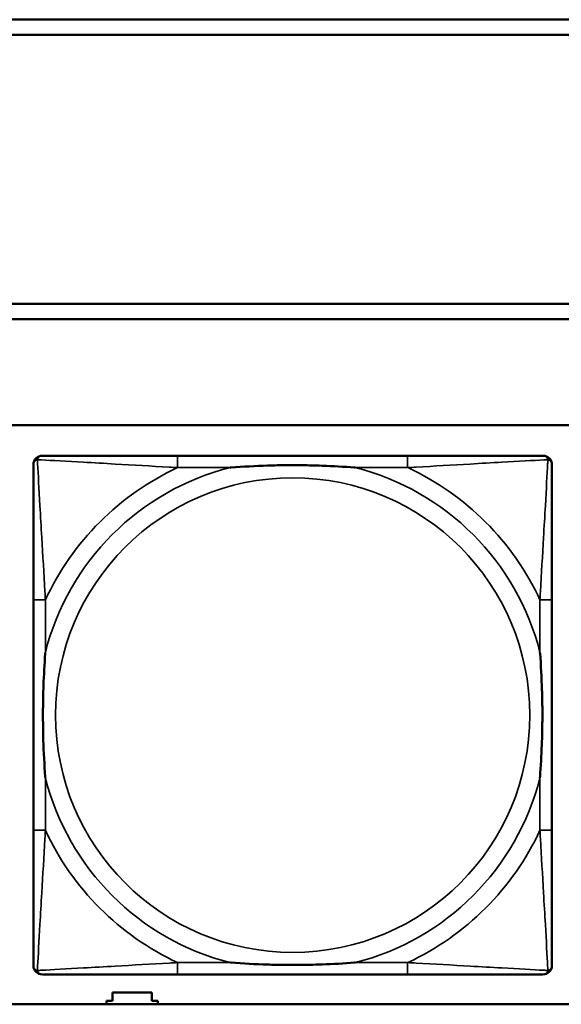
# Model space of a CAD drawing. Header units: inches. Extents: x -32 to 29.2, y -14.4 to 22.6.
# Tile 88 of 256: x -12.16 to -11.444, y -4.218 to -2.918. Entities that reach past the tile are written whole.
import ezdxf

# ---------------------------------------------------------------- set-up
doc = ezdxf.new("R2010")
doc.units = ezdxf.units.IN
doc.header["$MEASUREMENT"] = 0
doc.layers.add('Visible (ANSI)', color=7, linetype='Continuous', lineweight=50)
doc.layers.add('Visible Narrow (ANSI)', color=7, linetype='Continuous', lineweight=35)

msp = doc.modelspace()

# ---------------------------------------------------------------- linework, layer by layer
at = {"layer": 'Visible (ANSI)'}
for p, q in [((-16.0129, -2.918), (-5.0254, -2.918)), ((-5.0254, -2.938), (-16.0129, -2.938)), ((-16.0129, -3.2934), (-5.0254, -3.2934)), ((-5.0254, -3.3134), (-16.0129, -3.3134)), ((-27.8004, -3.4534), (-5.0254, -3.4534)), ((-11.6471, -3.4937), (-11.951, -3.4937)), ((-12.1415, -3.6842), (-12.1415, -3.9882)), ((-11.4565, -3.9882), (-11.4565, -3.6842)), ((-11.951, -4.1787), (-11.6471, -4.1787)), ((-12.0371, -4.2136), (-12.0371, -4.2026)), ((-12.0371, -4.2026), (-11.9851, -4.2026)), ((-11.9851, -4.2026), (-11.9851, -4.2136)), ((-5.0254, -4.218), (-27.8004, -4.218)), ((-12.0451, -4.218), (-12.0451, -4.2136)), ((-12.0451, -4.2136), (-12.0371, -4.2136)), ((-11.9851, -4.2136), (-11.9771, -4.2136)), ((-11.9771, -4.2136), (-11.9771, -4.218))]:
    msp.add_line(p, q, dxfattribs=at)
for centre, start, end in [((-12.1297, -3.5055), 90, 180), ((-11.4683, -3.5055), 0, 90), ((-12.1297, -4.1669), 180, 270), ((-11.4683, -4.1669), 270, 360)]:
    msp.add_arc(centre, 0.0118, start, end, dxfattribs=at)
for points, knots in [([(-11.951, -3.4937), (-11.9546, -3.4937), (-11.9581, -3.4937), (-11.9617, -3.4937), (-11.995, -3.4937), (-12.0287, -3.4937), (-12.0595, -3.4937), (-12.0865, -3.4937), (-12.112, -3.4937), (-12.1254, -3.4937), (-12.1271, -3.4937), (-12.1285, -3.4937), (-12.1297, -3.4937)], [0, 0, 0, 0, 0.0272471, 0.0272471, 0.0272471, 0.2790553, 0.2790553, 0.2790553, 0.4988354, 0.4988354, 0.4988354, 0.5252205, 0.5252205, 0.5252205, 0.5252205]), ([(-11.4683, -3.4937), (-11.4832, -3.4937), (-11.5248, -3.4937), (-11.5655, -3.4937), (-11.592, -3.4937), (-11.6198, -3.4937), (-11.6471, -3.4937)], [-0.5252205, -0.5252205, -0.5252205, -0.5252205, -0.20743, -0.20743, -0.20743, 0, 0, 0, 0]), ([(-12.1415, -3.5055), (-12.1415, -3.5204), (-12.1415, -3.562), (-12.1415, -3.6026), (-12.1415, -3.6291), (-12.1415, -3.657), (-12.1415, -3.6842)], [-0.5252205, -0.5252205, -0.5252205, -0.5252205, -0.20743, -0.20743, -0.20743, 0, 0, 0, 0]), ([(-11.8818, -3.5094), (-11.8813, -3.5094), (-11.8809, -3.5094), (-11.8644, -3.5081), (-11.8483, -3.5073), (-11.8254, -3.5065), (-11.8187, -3.5064), (-11.8095, -3.5063), (-11.807, -3.5063), (-11.803, -3.5063), (-11.8013, -3.5062), (-11.7982, -3.5062), (-11.7967, -3.5062), (-11.7931, -3.5063), (-11.7911, -3.5063), (-11.7849, -3.5063), (-11.7808, -3.5064), (-11.771, -3.5066), (-11.7654, -3.5068), (-11.7457, -3.5075), (-11.7316, -3.5083), (-11.7171, -3.5094), (-11.7167, -3.5094), (-11.7163, -3.5094)], [-0.416114, -0.416114, -0.416114, -0.416114, -0.4127691, -0.4127691, -0.2896446, -0.2896446, -0.2388934, -0.2388934, -0.2201881, -0.2201881, -0.2080204, -0.2080204, -0.196499, -0.196499, -0.1809939, -0.1809939, -0.149741, -0.149741, -0.1073162, -0.1073162, 0, 0, 0.0033356, 0.0033356, 0.0033356, 0.0033356]), ([(-11.4565, -3.6842), (-11.4565, -3.6807), (-11.4565, -3.6771), (-11.4565, -3.6735), (-11.4565, -3.6403), (-11.4565, -3.6066), (-11.4565, -3.5757), (-11.4565, -3.5488), (-11.4565, -3.5232), (-11.4565, -3.5098), (-11.4565, -3.5082), (-11.4565, -3.5067), (-11.4565, -3.5055)], [0, 0, 0, 0, 0.0272471, 0.0272471, 0.0272471, 0.2790553, 0.2790553, 0.2790553, 0.4988354, 0.4988354, 0.4988354, 0.5252205, 0.5252205, 0.5252205, 0.5252205]), ([(-12.1258, -3.9189), (-12.1258, -3.9185), (-12.1259, -3.9181), (-12.1271, -3.9016), (-12.128, -3.8855), (-12.1287, -3.8625), (-12.1288, -3.8558), (-12.1289, -3.8467), (-12.1289, -3.8442), (-12.129, -3.8401), (-12.129, -3.8385), (-12.129, -3.8354), (-12.129, -3.8339), (-12.129, -3.8303), (-12.1289, -3.8282), (-12.1289, -3.8221), (-12.1288, -3.8179), (-12.1286, -3.8082), (-12.1285, -3.8026), (-12.1277, -3.7828), (-12.1269, -3.7688), (-12.1259, -3.7543), (-12.1258, -3.7539), (-12.1258, -3.7534)], [-0.416114, -0.416114, -0.416114, -0.416114, -0.4127691, -0.4127691, -0.2896446, -0.2896446, -0.2388934, -0.2388934, -0.2201881, -0.2201881, -0.2080204, -0.2080204, -0.196499, -0.196499, -0.1809939, -0.1809939, -0.149741, -0.149741, -0.1073162, -0.1073162, 0, 0, 0.0033356, 0.0033356, 0.0033356, 0.0033356]), ([(-11.4723, -3.7534), (-11.4722, -3.7539), (-11.4722, -3.7543), (-11.4709, -3.7708), (-11.4701, -3.7869), (-11.4694, -3.8098), (-11.4692, -3.8165), (-11.4691, -3.8257), (-11.4691, -3.8282), (-11.4691, -3.8323), (-11.4691, -3.8339), (-11.4691, -3.837), (-11.4691, -3.8385), (-11.4691, -3.8421), (-11.4691, -3.8441), (-11.4692, -3.8503), (-11.4692, -3.8544), (-11.4694, -3.8642), (-11.4696, -3.8698), (-11.4703, -3.8895), (-11.4711, -3.9036), (-11.4722, -3.9181), (-11.4722, -3.9185), (-11.4723, -3.9189)], [-0.416114, -0.416114, -0.416114, -0.416114, -0.4127691, -0.4127691, -0.2896446, -0.2896446, -0.2388934, -0.2388934, -0.2201881, -0.2201881, -0.2080204, -0.2080204, -0.196499, -0.196499, -0.1809939, -0.1809939, -0.149741, -0.149741, -0.1073162, -0.1073162, 0, 0, 0.0033356, 0.0033356, 0.0033356, 0.0033356]), ([(-12.1415, -3.9882), (-12.1415, -4.0154), (-12.1415, -4.0432), (-12.1415, -4.0698), (-12.1415, -4.1104), (-12.1415, -4.152), (-12.1415, -4.1669)], [3.9382945, 3.9382945, 3.9382945, 3.9382945, 4.1457245, 4.1457245, 4.1457245, 4.463515, 4.463515, 4.463515, 4.463515]), ([(-11.4565, -4.1669), (-11.4565, -4.152), (-11.4565, -4.1104), (-11.4565, -4.0698), (-11.4565, -4.0432), (-11.4565, -4.0154), (-11.4565, -3.9882)], [-0.5252205, -0.5252205, -0.5252205, -0.5252205, -0.20743, -0.20743, -0.20743, 0, 0, 0, 0]), ([(-11.7163, -4.163), (-11.7167, -4.163), (-11.7171, -4.163), (-11.7316, -4.1641), (-11.7457, -4.1649), (-11.7654, -4.1656), (-11.771, -4.1658), (-11.7808, -4.166), (-11.7849, -4.1661), (-11.7911, -4.1661), (-11.7931, -4.1661), (-11.7967, -4.1661), (-11.7982, -4.1661), (-11.8013, -4.1661), (-11.803, -4.1661), (-11.807, -4.1661), (-11.8095, -4.1661), (-11.8187, -4.166), (-11.8254, -4.1658), (-11.8483, -4.1651), (-11.8644, -4.1643), (-11.8809, -4.163), (-11.8813, -4.163), (-11.8818, -4.163)], [-0.4149464, -0.4149464, -0.4149464, -0.4149464, -0.41162, -0.41162, -0.3046026, -0.3046026, -0.2622958, -0.2622958, -0.23113, -0.23113, -0.215668, -0.215668, -0.2041787, -0.2041787, -0.1920448, -0.1920448, -0.1733916, -0.1733916, -0.1227817, -0.1227817, 0, 0, 0.0033356, 0.0033356, 0.0033356, 0.0033356]), ([(-12.1297, -4.1787), (-12.1148, -4.1787), (-12.0732, -4.1787), (-12.0326, -4.1787), (-12.0061, -4.1787), (-11.9782, -4.1787), (-11.951, -4.1787)], [-0.5252205, -0.5252205, -0.5252205, -0.5252205, -0.20743, -0.20743, -0.20743, 0, 0, 0, 0]), ([(-11.6471, -4.1787), (-11.6198, -4.1787), (-11.592, -4.1787), (-11.5655, -4.1787), (-11.5248, -4.1787), (-11.4832, -4.1787), (-11.4683, -4.1787)], [3.9382945, 3.9382945, 3.9382945, 3.9382945, 4.1457245, 4.1457245, 4.1457245, 4.463515, 4.463515, 4.463515, 4.463515])]:
    msp.add_open_spline(points, degree=3, knots=knots, dxfattribs=at)
at = {"layer": 'Visible Narrow (ANSI)'}
for p, q in [((-11.951, -3.4937), (-11.951, -3.5094)), ((-11.6471, -3.4937), (-11.6471, -3.5094)), ((-11.951, -3.5094), (-11.8818, -3.5094)), ((-11.7163, -3.5094), (-11.6471, -3.5094)), ((-12.1258, -3.6842), (-12.1415, -3.6842)), ((-12.1258, -3.7534), (-12.1258, -3.6842)), ((-11.4565, -3.6842), (-11.4723, -3.6842)), ((-11.4723, -3.6842), (-11.4723, -3.7534)), ((-12.1258, -3.9882), (-12.1258, -3.9189)), ((-11.4723, -3.9189), (-11.4723, -3.9882)), ((-12.1258, -3.9882), (-12.1415, -3.9882)), ((-11.4565, -3.9882), (-11.4723, -3.9882)), ((-11.951, -4.163), (-11.951, -4.1787)), ((-11.8818, -4.163), (-11.951, -4.163)), ((-11.6471, -4.163), (-11.7163, -4.163)), ((-11.6471, -4.163), (-11.6471, -4.1787))]:
    msp.add_line(p, q, dxfattribs=at)
msp.add_circle((-11.799, -3.8362), 0.3133, dxfattribs=at)
for radius, start, end in [(0.3371, 104.2103, 165.7897), (0.3604, 114.9407, 155.0593), (0.3371, 14.2103, 75.7897), (0.3604, 24.9407, 65.0593), (0.3371, 194.2103, 255.7897), (0.3371, 284.2103, 345.7897), (0.3604, 204.9407, 245.0593), (0.3604, 294.9407, 335.0593)]:
    msp.add_arc((-11.799, -3.8362), radius, start, end, dxfattribs=at)
for points, knots in [([(-12.1363, -3.499), (-12.1361, -3.4984), (-12.1359, -3.4978), (-12.1353, -3.4968), (-12.135, -3.4963), (-12.1344, -3.4956), (-12.1341, -3.4953), (-12.1337, -3.495), (-12.1336, -3.4949), (-12.1332, -3.4946), (-12.133, -3.4945), (-12.1323, -3.4942), (-12.1319, -3.494), (-12.1309, -3.4937), (-12.1303, -3.4937), (-12.1297, -3.4937)], [-0.00012419, -0.00012419, -0.00012419, -0.00012419, 0.00449537, 0.00449537, 0.00977487, 0.00977487, 0.01307456, 0.01307456, 0.0147244, 0.0147244, 0.01736415, 0.01736415, 0.02158775, 0.02158775, 0.02627331, 0.02627331, 0.02627331, 0.02627331]), ([(-11.4683, -3.4937), (-11.4677, -3.4937), (-11.4671, -3.4937), (-11.4662, -3.494), (-11.4657, -3.4942), (-11.4651, -3.4945), (-11.4648, -3.4946), (-11.4645, -3.4949), (-11.4643, -3.495), (-11.4639, -3.4953), (-11.4637, -3.4956), (-11.463, -3.4963), (-11.4627, -3.4968), (-11.4622, -3.4978), (-11.462, -3.4984), (-11.4618, -3.499)], [-0.02627331, -0.02627331, -0.02627331, -0.02627331, -0.02158775, -0.02158775, -0.01736415, -0.01736415, -0.0147244, -0.0147244, -0.01307456, -0.01307456, -0.00977487, -0.00977487, -0.00449537, -0.00449537, 0.00012419, 0.00012419, 0.00012419, 0.00012419]), ([(-12.1415, -3.5055), (-12.1415, -3.5049), (-12.1415, -3.5043), (-12.1412, -3.5033), (-12.1411, -3.5029), (-12.1407, -3.5022), (-12.1406, -3.502), (-12.1403, -3.5016), (-12.1402, -3.5015), (-12.1399, -3.5011), (-12.1396, -3.5008), (-12.1389, -3.5002), (-12.1384, -3.4999), (-12.1374, -3.4993), (-12.1368, -3.4991), (-12.1363, -3.499)], [-0.02627331, -0.02627331, -0.02627331, -0.02627331, -0.02158775, -0.02158775, -0.01736415, -0.01736415, -0.0147244, -0.0147244, -0.01307456, -0.01307456, -0.00977487, -0.00977487, -0.00449537, -0.00449537, 0.00012419, 0.00012419, 0.00012419, 0.00012419]), ([(-12.1258, -3.6842), (-12.126, -3.6805), (-12.1262, -3.6767), (-12.1277, -3.6494), (-12.1292, -3.6252), (-12.1314, -3.5873), (-12.1322, -3.5733), (-12.1342, -3.538), (-12.1353, -3.5179), (-12.1361, -3.5025), (-12.1362, -3.5007), (-12.1363, -3.499)], [0, 0, 0, 0, 0.0278591, 0.0278591, 0.201273, 0.201273, 0.3066357, 0.3066357, 0.475216, 0.475216, 0.5007189, 0.5007189, 0.5007189, 0.5007189]), ([(-12.1363, -3.499), (-12.1346, -3.499), (-12.1327, -3.4991), (-12.1173, -3.5), (-12.0972, -3.501), (-12.0619, -3.503), (-12.0479, -3.5038), (-12.01, -3.5061), (-11.9859, -3.5075), (-11.9585, -3.509), (-11.9547, -3.5092), (-11.951, -3.5094)], [-0.5007189, -0.5007189, -0.5007189, -0.5007189, -0.475216, -0.475216, -0.3066357, -0.3066357, -0.201273, -0.201273, -0.0278591, -0.0278591, 0, 0, 0, 0]), ([(-11.6471, -3.5094), (-11.6433, -3.5092), (-11.6395, -3.509), (-11.6122, -3.5075), (-11.588, -3.5061), (-11.5502, -3.5038), (-11.5361, -3.503), (-11.5009, -3.501), (-11.4808, -3.5), (-11.4653, -3.4991), (-11.4635, -3.499), (-11.4618, -3.499)], [0, 0, 0, 0, 0.0278591, 0.0278591, 0.201273, 0.201273, 0.3066357, 0.3066357, 0.475216, 0.475216, 0.5007189, 0.5007189, 0.5007189, 0.5007189]), ([(-11.4618, -3.499), (-11.4619, -3.5007), (-11.462, -3.5025), (-11.4628, -3.5179), (-11.4639, -3.538), (-11.4659, -3.5733), (-11.4667, -3.5873), (-11.4689, -3.6252), (-11.4703, -3.6494), (-11.4718, -3.6767), (-11.4721, -3.6805), (-11.4723, -3.6842)], [-0.5007189, -0.5007189, -0.5007189, -0.5007189, -0.475216, -0.475216, -0.3066357, -0.3066357, -0.201273, -0.201273, -0.0278591, -0.0278591, 0, 0, 0, 0]), ([(-11.4618, -3.499), (-11.4612, -3.4991), (-11.4607, -3.4993), (-11.4596, -3.4999), (-11.4591, -3.5002), (-11.4584, -3.5008), (-11.4582, -3.5011), (-11.4578, -3.5015), (-11.4577, -3.5016), (-11.4575, -3.502), (-11.4573, -3.5022), (-11.457, -3.5029), (-11.4568, -3.5033), (-11.4566, -3.5043), (-11.4565, -3.5049), (-11.4565, -3.5055)], [-0.00012419, -0.00012419, -0.00012419, -0.00012419, 0.00449537, 0.00449537, 0.00977487, 0.00977487, 0.01307456, 0.01307456, 0.0147244, 0.0147244, 0.01736415, 0.01736415, 0.02158775, 0.02158775, 0.02627331, 0.02627331, 0.02627331, 0.02627331]), ([(-12.1363, -4.1734), (-12.1362, -4.1717), (-12.1361, -4.1699), (-12.1353, -4.1545), (-12.1342, -4.1343), (-12.1322, -4.0991), (-12.1314, -4.0851), (-12.1292, -4.0472), (-12.1277, -4.023), (-12.1262, -3.9957), (-12.126, -3.9919), (-12.1258, -3.9882)], [-4.4390134, -4.4390134, -4.4390134, -4.4390134, -4.4135105, -4.4135105, -4.2449302, -4.2449302, -4.1395675, -4.1395675, -3.9661536, -3.9661536, -3.9382945, -3.9382945, -3.9382945, -3.9382945]), ([(-11.4723, -3.9882), (-11.4721, -3.9919), (-11.4718, -3.9957), (-11.4703, -4.023), (-11.4689, -4.0472), (-11.4667, -4.0851), (-11.4659, -4.0991), (-11.4639, -4.1343), (-11.4628, -4.1545), (-11.462, -4.1699), (-11.4619, -4.1717), (-11.4618, -4.1734)], [0, 0, 0, 0, 0.0278591, 0.0278591, 0.201273, 0.201273, 0.3066357, 0.3066357, 0.475216, 0.475216, 0.5007189, 0.5007189, 0.5007189, 0.5007189]), ([(-12.1363, -4.1734), (-12.1368, -4.1732), (-12.1374, -4.173), (-12.1384, -4.1725), (-12.1389, -4.1722), (-12.1396, -4.1716), (-12.1399, -4.1713), (-12.1402, -4.1709), (-12.1403, -4.1708), (-12.1406, -4.1704), (-12.1407, -4.1701), (-12.1411, -4.1695), (-12.1412, -4.1691), (-12.1415, -4.1681), (-12.1415, -4.1675), (-12.1415, -4.1669)], [-0.00012419, -0.00012419, -0.00012419, -0.00012419, 0.00449537, 0.00449537, 0.00977487, 0.00977487, 0.01307456, 0.01307456, 0.0147244, 0.0147244, 0.01736415, 0.01736415, 0.02158775, 0.02158775, 0.02627331, 0.02627331, 0.02627331, 0.02627331]), ([(-11.951, -4.163), (-11.9547, -4.1632), (-11.9585, -4.1634), (-11.9859, -4.1649), (-12.01, -4.1663), (-12.0479, -4.1685), (-12.0619, -4.1693), (-12.0972, -4.1713), (-12.1173, -4.1724), (-12.1327, -4.1732), (-12.1346, -4.1733), (-12.1363, -4.1734)], [0, 0, 0, 0, 0.0278591, 0.0278591, 0.201273, 0.201273, 0.3066357, 0.3066357, 0.475216, 0.475216, 0.5007189, 0.5007189, 0.5007189, 0.5007189]), ([(-11.4618, -4.1734), (-11.4635, -4.1733), (-11.4653, -4.1732), (-11.4808, -4.1724), (-11.5009, -4.1713), (-11.5361, -4.1693), (-11.5502, -4.1685), (-11.588, -4.1663), (-11.6122, -4.1649), (-11.6395, -4.1634), (-11.6433, -4.1632), (-11.6471, -4.163)], [-4.4390134, -4.4390134, -4.4390134, -4.4390134, -4.4135105, -4.4135105, -4.2449302, -4.2449302, -4.1395675, -4.1395675, -3.9661536, -3.9661536, -3.9382945, -3.9382945, -3.9382945, -3.9382945]), ([(-11.4565, -4.1669), (-11.4565, -4.1675), (-11.4566, -4.1681), (-11.4568, -4.1691), (-11.457, -4.1695), (-11.4573, -4.1701), (-11.4575, -4.1704), (-11.4577, -4.1708), (-11.4578, -4.1709), (-11.4582, -4.1713), (-11.4584, -4.1716), (-11.4591, -4.1722), (-11.4596, -4.1725), (-11.4607, -4.173), (-11.4612, -4.1732), (-11.4618, -4.1734)], [-0.02627331, -0.02627331, -0.02627331, -0.02627331, -0.02158775, -0.02158775, -0.01736415, -0.01736415, -0.0147244, -0.0147244, -0.01307456, -0.01307456, -0.00977487, -0.00977487, -0.00449537, -0.00449537, 0.00012419, 0.00012419, 0.00012419, 0.00012419]), ([(-12.1297, -4.1787), (-12.1303, -4.1787), (-12.1309, -4.1786), (-12.1319, -4.1784), (-12.1323, -4.1782), (-12.133, -4.1779), (-12.1332, -4.1778), (-12.1336, -4.1775), (-12.1337, -4.1774), (-12.1341, -4.177), (-12.1344, -4.1768), (-12.135, -4.1761), (-12.1353, -4.1756), (-12.1359, -4.1745), (-12.1361, -4.174), (-12.1363, -4.1734)], [-0.02627331, -0.02627331, -0.02627331, -0.02627331, -0.02158775, -0.02158775, -0.01736415, -0.01736415, -0.0147244, -0.0147244, -0.01307456, -0.01307456, -0.00977487, -0.00977487, -0.00449537, -0.00449537, 0.00012419, 0.00012419, 0.00012419, 0.00012419]), ([(-11.4618, -4.1734), (-11.462, -4.174), (-11.4622, -4.1745), (-11.4627, -4.1756), (-11.463, -4.1761), (-11.4637, -4.1768), (-11.4639, -4.177), (-11.4643, -4.1774), (-11.4645, -4.1775), (-11.4648, -4.1778), (-11.4651, -4.1779), (-11.4657, -4.1782), (-11.4662, -4.1784), (-11.4671, -4.1786), (-11.4677, -4.1787), (-11.4683, -4.1787)], [-0.00012419, -0.00012419, -0.00012419, -0.00012419, 0.00449537, 0.00449537, 0.00977487, 0.00977487, 0.01307456, 0.01307456, 0.0147244, 0.0147244, 0.01736415, 0.01736415, 0.02158775, 0.02158775, 0.02627331, 0.02627331, 0.02627331, 0.02627331])]:
    msp.add_open_spline(points, degree=3, knots=knots, dxfattribs=at)

doc.saveas('drawing.dxf')
